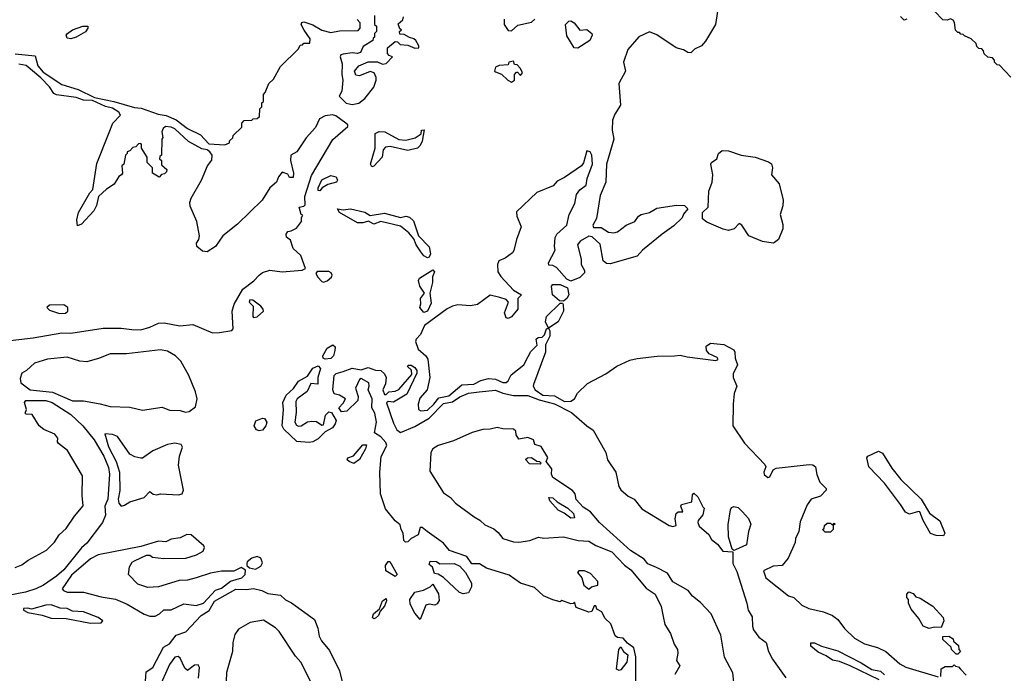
# Model space of a CAD drawing. Extents: x 2348354 to 2479840, y 460476 to 613653.
# Tile 87 of 256: x 2362499 to 2367995, y 540233 to 543882. Entities that reach past the tile are written whole.
import ezdxf

# ---------------------------------------------------------------- set-up
doc = ezdxf.new("R2010")
doc.units = 0

msp = doc.modelspace()

# ---------------------------------------------------------------- linework, layer by layer
at = {"layer": '0CON05XD'}
for points in [[(2366398.8, 543965), (2366383.3, 543855), (2366327.3, 543762.7), (2366305, 543736.7), (2366265, 543717.5), (2366245, 543697.5), (2366228.3, 543698.3), (2366205, 543713.3), (2366164.1, 543724.1), (2366055, 543796.7), (2366015, 543813.8), (2365955, 543786.7), (2365894.2, 543715), (2365868.8, 543645), (2365880, 543595), (2365843.3, 543525), (2365853.3, 543405), (2365820, 543355), (2365808.3, 543321.7), (2365805.8, 543265), (2365815.9, 543214.1), (2365774, 543075), (2365770, 542975), (2365738.8, 542901.2), (2365717.9, 542772.1), (2365697.5, 542735), (2365701.7, 542721.7), (2365745, 542721.2), (2365785, 542695.8), (2365815, 542691.4), (2365835, 542698), (2365883.3, 542735), (2365932.5, 542755), (2365953.3, 542785), (2365967.5, 542795), (2366015, 542805.8), (2366055, 542830), (2366165, 542846.7), (2366210, 542845), (2366227.5, 542825), (2366203.9, 542796.1), (2366196.7, 542775), (2366149.5, 542730.5), (2366084.2, 542685), (2365975.4, 542594.6), (2365945, 542562.5), (2365795, 542518.6), (2365775, 542520), (2365756.1, 542536.1), (2365738.3, 542628.3), (2365695, 542670), (2365675, 542673.3), (2365626.7, 542645), (2365613.3, 542625), (2365632.5, 542545), (2365632.5, 542515), (2365651.7, 542481.7), (2365651.7, 542468.3), (2365625, 542442.5), (2365575, 542422.5), (2365553.6, 542433.6), (2365495, 542497.5), (2365475, 542510), (2365451.7, 542511.7), (2365450, 542525), (2365487.5, 542595), (2365483.3, 542615), (2365487.5, 542665), (2365497.5, 542685), (2365553.8, 542735), (2365566.7, 542795), (2365597.5, 542855), (2365607.5, 542905), (2365625, 542932.5), (2365661.7, 542958.3), (2365666.7, 542995), (2365696.7, 543075), (2365693.3, 543125), (2365682.5, 543145), (2365665, 543150), (2365646.9, 543083.1), (2365634.5, 543065.5), (2365540, 543000), (2365499.5, 542980.5), (2365475.8, 542954.2), (2365385, 542917.5), (2365271.7, 542808.3), (2365273.8, 542785), (2365298, 542725), (2365271.2, 542655), (2365257, 542593), (2365249.3, 542580.7), (2365208.8, 542551.2), (2365174.2, 542535.8), (2365166.7, 542515), (2365167.5, 542475), (2365185, 542447.5), (2365255, 542372.5), (2365300, 542345), (2365280, 542325), (2365278.8, 542265), (2365245, 542223.3), (2365225, 542213.3), (2365215, 542216.7), (2365206, 542245), (2365226.7, 542305), (2365215, 542318.8), (2365178.3, 542331.7), (2365125, 542344), (2365055, 542292), (2365015, 542284), (2364945, 542289.4), (2364915, 542283.1), (2364885, 542268.1), (2364758, 542175), (2364735.7, 542124.3), (2364711.7, 542098.3), (2364708.8, 542085), (2364722.4, 542042.4), (2364765.4, 542005.4), (2364777, 541987), (2364788.8, 541885), (2364773.9, 541816.1), (2364731.7, 541768.3), (2364724, 541735), (2364725.5, 541705.5), (2364738, 541698), (2364775, 541702.4), (2364811.1, 541735), (2364838.8, 541771.2), (2364895, 541781.9), (2364967.3, 541842.7), (2365033.4, 541846.6), (2365072.3, 541867.7), (2365115, 541878.2), (2365155, 541875.6), (2365195, 541855.8), (2365215, 541856.2), (2365226.2, 541865), (2365241.7, 541898.3), (2365313.3, 541955), (2365337.7, 542002.3), (2365351.2, 542028.8), (2365386.7, 542065), (2365381.7, 542098.3), (2365393, 542107), (2365415, 542110), (2365428.3, 542121.7), (2365440, 542155), (2365450, 542160), (2365433.8, 542195), (2365438.8, 542225), (2365515, 542300), (2365528.3, 542298.3), (2365531.7, 542291.7), (2365533.8, 542255), (2365504.2, 542195), (2365450, 542160), (2365457.5, 542145), (2365457.5, 542115), (2365433.6, 542066.4), (2365433.8, 542025), (2365367.1, 541845), (2365365.8, 541835), (2365377.1, 541815), (2365418.9, 541785), (2365485, 541782.3), (2365540.3, 541750.3), (2365575, 541751.7), (2365596.4, 541765), (2365612.7, 541797.3), (2365668.5, 541851.5), (2365771.1, 541905), (2365832.3, 541947.7), (2365905, 541980.2), (2365945, 541991), (2366056.6, 542003.4), (2366154.7, 542005.3), (2366185, 542009.2), (2366225, 541998.7), (2366385, 541978.8), (2366397.5, 541985), (2366392.5, 541995), (2366346.8, 542016.8), (2366332.5, 542035), (2366331.2, 542058.8), (2366355, 542076.7), (2366428.3, 542068.3), (2366485, 542038), (2366491.4, 542025), (2366492.1, 541992.1), (2366506.2, 541955), (2366480.6, 541905), (2366482.1, 541885), (2366502.5, 541835), (2366487.2, 541795), (2366480.6, 541735), (2366479.6, 541615), (2366545, 541517.8), (2366657.9, 541397.9), (2366663.1, 541385), (2366652.9, 541355), (2366655, 541341.9), (2366675, 541326), (2366685, 541328.8), (2366705, 541368.8), (2366721.4, 541378.6), (2366905, 541399.2), (2366925, 541396.9), (2366940.8, 541385), (2366948.3, 541341.7), (2366965, 541300), (2367000, 541265), (2367000, 541255), (2366968.3, 541221.7), (2366917.5, 541205), (2366895, 541172.5), (2366855, 541077.5), (2366847.5, 541025), (2366830, 540985), (2366827, 540963), (2366788.8, 540875), (2366754.6, 540835.4), (2366705, 540830.4), (2366650, 540805), (2366664, 540765), (2366790, 540665), (2366820, 540655), (2366865, 540612.5), (2366903.6, 540593.6), (2366985, 540576.7), (2367036.1, 540556.1), (2367065, 540532.5), (2367102.3, 540482.3), (2367159.3, 540429.3), (2367215, 540396.7), (2367286.4, 540376.4), (2367333.6, 540353.6), (2367412, 540285), (2367445, 540267.1), (2367625, 540212.5)], [(2368031.7, 543561.7), (2367968.3, 543628.3), (2367955, 543630), (2367940, 543645), (2367940, 543655), (2367928.3, 543668.3), (2367901.7, 543671.7), (2367881.7, 543691.7), (2367878.3, 543708.3), (2367868.3, 543718.3), (2367851.7, 543721.7), (2367841.7, 543731.7), (2367838.3, 543748.3), (2367810, 543775), (2367771.7, 543791.7), (2367765, 543800), (2367751.7, 543801.7), (2367745, 543810), (2367735, 543810), (2367723, 543823), (2367717, 543867), (2367708.3, 543878.3), (2367695, 543887.5), (2367675, 543880), (2367651.7, 543881.7), (2367605, 543930)], [(2362475, 543691.4), (2362585, 543680), (2362600.6, 543625), (2362629.7, 543589.7), (2362735, 543520), (2362825, 543491.2), (2362917.3, 543447.3), (2363025.5, 543425.5), (2363140.9, 543390.9), (2363177.5, 543387.5), (2363272.5, 543355), (2363317.5, 543347.5), (2363372.8, 543322.8), (2363436.7, 543275), (2363508.1, 543238.1), (2363555, 543189.2), (2363645, 543182.5), (2363670, 543195), (2363670, 543205), (2363688.3, 543221.7), (2363690, 543235), (2363738.3, 543281.7), (2363740, 543305), (2363751.7, 543318.3), (2363795, 543320), (2363801.7, 543328.3), (2363825, 543330), (2363838.3, 543341.7), (2363840, 543385), (2363850, 543395), (2363851.7, 543418.3), (2363860, 543425), (2363860, 543465), (2363870, 543475), (2363890, 543525), (2363915, 543550), (2363955, 543620), (2364055, 543720), (2364065, 543740), (2364078.3, 543741.7), (2364085, 543750), (2364118.3, 543751.7), (2364120, 543775), (2364086.7, 543823.3), (2364071.2, 543855), (2364073.6, 543866.4), (2364085, 543870), (2364135, 543853.8), (2364185, 543822.5), (2364235, 543810), (2364285, 543820), (2364388.3, 543821.7), (2364400, 543835), (2364400, 543865), (2364383, 543883)], [(2364480, 543905), (2364480, 543855), (2364490, 543845), (2364490, 543815), (2364480, 543805), (2364480, 543785), (2364471.7, 543778.3), (2364470, 543765), (2364417, 543733), (2364400.7, 543699.3), (2364385, 543693.3), (2364355, 543696.7), (2364305, 543690), (2364292.5, 543685), (2364287.5, 543675), (2364300, 543635), (2364297.5, 543575), (2364302.5, 543545), (2364296.4, 543483.6), (2364283.3, 543455), (2364322, 543415), (2364355, 543407.5), (2364392.5, 543415), (2364425, 543442.5), (2364475.7, 543504.3), (2364488.8, 543545), (2364489.3, 543559.3), (2364477.5, 543585), (2364455, 543592.5), (2364395, 543567.5), (2364375, 543572.5), (2364367.5, 543595), (2364392.5, 543625), (2364445, 543646.7), (2364496.1, 543646.1), (2364525, 543633.3), (2364545, 543637.5), (2364580, 543675), (2364561.7, 543681.7), (2364553, 543693), (2364552.5, 543725), (2364595, 543760), (2364608.3, 543758.3), (2364623, 543743), (2364665, 543740), (2364705, 543723.3), (2364726.1, 543723.9), (2364727.5, 543735), (2364710, 543765), (2364700, 543775), (2364675, 543782.5), (2364645, 543800), (2364621.7, 543801.7), (2364620, 543815), (2364630, 543825), (2364621.7, 543831.7), (2364611.7, 543858.3), (2364638.3, 543881.7), (2364641.7, 543898.3)], [(2365202.5, 543885), (2365202.5, 543855), (2365225, 543821.2), (2365245, 543820), (2365279.3, 543850.7), (2365355, 543867.5), (2365374.2, 543885)], [(2365615, 543722), (2365593.3, 543725), (2365552.5, 543792.5), (2365546.2, 543855), (2365565, 543873.8), (2365575, 543876.2), (2365593.3, 543865), (2365625, 543822.5), (2365665, 543828), (2365692, 543805), (2365694, 543795), (2365681.2, 543765), (2365615, 543722)], [(2367450, 543885), (2367435, 543880), (2367415, 543900)], [(2362785, 543775.7), (2362765, 543778.8), (2362758.8, 543795), (2362766.2, 543805), (2362795, 543824.3), (2362852.5, 543845), (2362880, 543845), (2362880, 543835), (2362866.2, 543813.8), (2362815, 543783.8), (2362785, 543775.7)], [(2362415, 542087.1), (2362575, 542106.2), (2362735, 542133.6), (2362785, 542131.1), (2362965, 542158.8), (2363065, 542160), (2363125, 542152.7), (2363175, 542150), (2363225, 542164.4), (2363275, 542187.5), (2363305, 542189.2), (2363392.4, 542172.4), (2363465, 542179.4), (2363575, 542134.4), (2363615, 542134.5), (2363683.8, 542146.2), (2363690, 542155), (2363685.7, 542255), (2363697.3, 542292.7), (2363745, 542376.7), (2363805.7, 542424.3), (2363835, 542455.8), (2363855, 542470), (2363895, 542484.3), (2363965, 542474.2), (2364075.7, 542484.3), (2364095, 542492.5), (2364068, 542565), (2364025.8, 542605), (2364010.7, 542650.7), (2363988.3, 542668.3), (2363987.5, 542685), (2363995, 542700), (2364015, 542702.5), (2364045, 542717.5), (2364072.5, 542755), (2364072.5, 542777.5), (2364080, 542790), (2364070, 542795), (2364060, 542835), (2364085, 542840), (2364091.7, 542848.3), (2364090, 542895), (2364127.8, 543012.2), (2364247, 543213), (2364330, 543285), (2364330, 543295), (2364320, 543305), (2364263.8, 543345), (2364245, 543350), (2364204.4, 543345.6), (2364172.3, 543327.7), (2364150.5, 543279.5), (2364097.7, 543222.3), (2364046.2, 543145), (2364013.3, 543125), (2364010, 543095), (2364027.5, 543025), (2364025, 543000), (2364005, 543000), (2363995, 543020), (2363965, 543030), (2363943.3, 543005), (2363932.5, 542975), (2363895, 542943.8), (2363852, 542875), (2363715, 542740), (2363632.5, 542675), (2363592.5, 542615), (2363545, 542586.7), (2363519.3, 542589.3), (2363487.5, 542615), (2363486.7, 542635), (2363500, 542655), (2363503.8, 542675), (2363487.5, 542755), (2363450.8, 542840.8), (2363449.3, 542860.7), (2363456.7, 542885), (2363513.6, 542986.4), (2363547.5, 543065), (2363571.7, 543098.3), (2363573.3, 543125), (2363561.2, 543145), (2363545.7, 543155.7), (2363515, 543161.2), (2363441.7, 543201.7), (2363365, 543272), (2363345, 543282), (2363313.9, 543286.1), (2363300, 543275), (2363292.5, 543255), (2363297.5, 543225), (2363292.5, 543215), (2363290, 543125), (2363281.7, 543118.3), (2363280, 543105), (2363290, 543095), (2363291.7, 543071.7), (2363320, 543045), (2363318.3, 543031.7), (2363308.3, 543021.7), (2363291.7, 543018.3), (2363277.5, 543002.5), (2363240, 543025), (2363240, 543055), (2363210, 543085), (2363210, 543115), (2363180, 543165), (2363180, 543185), (2363175, 543190), (2363161.7, 543188.3), (2363148.3, 543171.7), (2363131.7, 543168.3), (2363115, 543150), (2363100, 543145), (2363100, 543135), (2363090, 543125), (2363080, 543075), (2363070, 543065), (2363072.5, 543025), (2363067.5, 543015), (2363053.3, 543006.7), (2363026.4, 542963.6), (2362983.6, 542936.4), (2362940, 542895), (2362927.5, 542845), (2362912.5, 542815), (2362845, 542740), (2362821.7, 542731.7), (2362817.5, 542765), (2362827.5, 542805), (2362890, 542915), (2362907, 542933), (2362930.7, 543079.3), (2362998.3, 543251.7), (2363020, 543305), (2363061.7, 543348.3), (2363052.5, 543365), (2363017.6, 543387.6), (2362977.9, 543397.9), (2362905, 543431.2), (2362855, 543432.9), (2362815, 543447.5), (2362705, 543462.5), (2362689.3, 543469.3), (2362665, 543506.7), (2362617.6, 543557.6), (2362535, 543625.8), (2362495, 543633.3)], [(2365245, 543533.3), (2365260, 543545), (2365260, 543575), (2365271.7, 543588.3), (2365278.3, 543588.3), (2365295, 543570), (2365306.2, 543585), (2365295, 543610), (2365275, 543630), (2365261.7, 543631.7), (2365255, 543650), (2365230, 543645), (2365225, 543630), (2365175, 543626.7), (2365154, 543616), (2365150, 543595), (2365155, 543590), (2365188.3, 543578.3), (2365223.3, 543545), (2365245, 543533.3)], [(2364465, 543060), (2364458, 543075), (2364483.1, 543165), (2364483.8, 543246.2), (2364505, 543257.1), (2364536.4, 543256.4), (2364615, 543212.2), (2364655, 543208.6), (2364707, 543223), (2364740, 543245), (2364742.5, 543265), (2364756.2, 543266.2), (2364745.8, 543204.2), (2364735, 543180), (2364718.8, 543165), (2364665, 543151.3), (2364566.1, 543173.9), (2364540.5, 543169.5), (2364528.8, 543155), (2364523.1, 543115), (2364475, 543063.3), (2364465, 543060)], [(2366705, 542634.8), (2366645, 542643.1), (2366569.2, 542675), (2366530, 542735), (2366515, 542744.2), (2366486.5, 542713.5), (2366455, 542704.8), (2366425, 542711.7), (2366335, 542751.3), (2366310.8, 542770.8), (2366310.6, 542805), (2366341.2, 542835), (2366345.5, 542924.5), (2366363.6, 542975), (2366367.1, 543015), (2366356, 543075), (2366360, 543085), (2366390, 543105), (2366398.8, 543135), (2366419.1, 543150.9), (2366455, 543150), (2366525.4, 543125.4), (2366603.4, 543113.4), (2366678.7, 543088.7), (2366695, 543076.2), (2366700, 543055), (2366695.8, 543015), (2366738.5, 542965), (2366759.7, 542875), (2366757.6, 542842.4), (2366742.9, 542795), (2366758.5, 542738.5), (2366758.7, 542715), (2366734.3, 542655), (2366712.5, 542637.5), (2366705, 542634.8)], [(2364175, 542926.2), (2364165, 542927.5), (2364165, 542942.5), (2364185, 542986.9), (2364235, 543011.1), (2364265.6, 543005), (2364273.5, 542985), (2364267.5, 542975), (2364218.5, 542961.5), (2364187.4, 542942.6), (2364175, 542926.2)], [(2364775, 542551.9), (2364755, 542564.3), (2364737.8, 542585), (2364711.5, 542625), (2364698.5, 542658.5), (2364671.2, 542691.2), (2364625, 542729.1), (2364515, 542754.4), (2364475, 542740.6), (2364446.8, 542756.8), (2364415, 542746.8), (2364385, 542747.8), (2364284.2, 542805), (2364273.3, 542825), (2364305, 542820.5), (2364345, 542825.3), (2364425, 542807.3), (2364455, 542789.2), (2364535, 542802.5), (2364625, 542776.7), (2364655, 542784.5), (2364675, 542780), (2364698.1, 542758.1), (2364725.3, 542675.3), (2364785, 542614), (2364791.5, 542575), (2364785, 542556), (2364775, 542551.9)], [(2364755, 542247.9), (2364732.9, 542275), (2364738.8, 542295), (2364736, 542325), (2364758.8, 542355), (2364733.3, 542395), (2364725.6, 542425), (2364731.5, 542438.5), (2364805, 542485.7), (2364813.8, 542475), (2364803.3, 542446.7), (2364803.8, 542415), (2364788.8, 542355), (2364795, 542300), (2364775, 542253.9), (2364755, 542247.9)], [(2364195, 542416.7), (2364215, 542423.8), (2364238.8, 542445), (2364243.8, 542455), (2364238.6, 542468.6), (2364225, 542475.7), (2364195, 542476.9), (2364163.6, 542476.4), (2364155, 542470), (2364152.5, 542465), (2364163.8, 542445), (2364185, 542420), (2364195, 542416.7)], [(2365535, 542310), (2365511.7, 542311.7), (2365472.5, 542345), (2365467.5, 542395), (2365475, 542402.5), (2365515, 542403.3), (2365557.5, 542385), (2365563.8, 542345), (2365553.9, 542326.1), (2365535, 542310)], [(2363805, 542220), (2363825, 542223.3), (2363860, 542255), (2363857.5, 542265), (2363845, 542282.5), (2363800, 542315), (2363783, 542317), (2363780, 542305), (2363803, 542283), (2363800, 542225), (2363805, 542220)], [(2362720.7, 542240.7), (2362755, 542242.5), (2362767.5, 542255), (2362767.5, 542275), (2362745, 542290), (2362665, 542287.5), (2362650, 542275), (2362665, 542260), (2362720.7, 542240.7)], [(2364205, 541985.7), (2364192.8, 541992.8), (2364190.4, 542005), (2364215, 542047.1), (2364246.4, 542066.4), (2364260.8, 542055), (2364258.6, 542035), (2364251.2, 542005), (2364235, 541990), (2364205, 541985.7)], [(2363425, 541690.8), (2363445, 541694.2), (2363480.5, 541719.5), (2363490.8, 541765), (2363480.8, 541805), (2363442.9, 541895), (2363398, 541975), (2363369.2, 542005), (2363325, 542030.6), (2363285, 542038.9), (2363095, 542016.7), (2363004.4, 542015.6), (2362945, 541991.4), (2362875, 541972.5), (2362835, 541976), (2362765, 541998), (2362655, 541986.2), (2362582.5, 541965), (2362536.8, 541923.2), (2362511.1, 541908.9), (2362501.3, 541878.7), (2362505.4, 541855), (2362557.5, 541815), (2362682.4, 541802.4), (2362795, 541754.2), (2362855, 541753.3), (2362947.9, 541737.9), (2363005, 541722.5), (2363115, 541719.2), (2363185, 541701.2), (2363295, 541718), (2363335, 541701.2), (2363395, 541700), (2363425, 541690.8)], [(2364115, 541520.8), (2364046, 541526), (2363973.3, 541595), (2363964.4, 541615), (2363972.1, 541705), (2363968.5, 541745), (2363986.7, 541785), (2364026.8, 541823.3), (2364055, 541864.5), (2364105, 541891.2), (2364135, 541935.8), (2364165, 541948.6), (2364178.6, 541935), (2364164.2, 541885), (2364163.3, 541846.7), (2364125, 541850), (2364103.6, 541806.4), (2364048.6, 541765), (2364039.8, 541750.2), (2364041.7, 541688.3), (2364035.6, 541635), (2364045, 541618), (2364055, 541612.9), (2364070, 541615), (2364105, 541637.5), (2364129.1, 541640.9), (2364155, 541639.2), (2364185, 541618.8), (2364195, 541620), (2364206.1, 541673.9), (2364225, 541693.3), (2364239.2, 541689.2), (2364265.4, 541645), (2364260.7, 541625), (2364245, 541603.5), (2364205, 541580.8), (2364165, 541541.8), (2364135, 541524.6), (2364115, 541520.8)], [(2365938, 540145), (2365938.6, 540325), (2365926.2, 540375), (2365890.7, 540400.7), (2365868.3, 540428.3), (2365835, 540432.5), (2365822.3, 540442.3), (2365798.6, 540508.6), (2365765, 540540), (2365747.5, 540575), (2365720.7, 540590.7), (2365715, 540610), (2365705, 540610), (2365693, 540577), (2365675, 540573.3), (2365605, 540600), (2365595, 540630), (2365588.3, 540621.7), (2365575, 540620), (2365525, 540640), (2365515, 540632.5), (2365475, 540643.3), (2365422.5, 540665), (2365372.3, 540712.3), (2365295, 540736.5), (2365230.8, 540780.8), (2365105, 540818.9), (2365065, 540844), (2365023.4, 540843.4), (2364994.4, 540885), (2364898, 540918), (2364865, 540958.5), (2364773.8, 541025), (2364745, 541047.1), (2364735, 541046.2), (2364723.9, 541006.1), (2364684, 540986), (2364665, 540966.7), (2364652.5, 540965), (2364643.3, 540975), (2364640, 541015), (2364627.5, 541035), (2364622.5, 541062.5), (2364595, 541083.3), (2364541.5, 541151.5), (2364512.9, 541235), (2364508.5, 541355), (2364517.7, 541442.3), (2364548.2, 541505), (2364541.9, 541521.9), (2364515, 541552), (2364480, 541575), (2364490, 541635), (2364481.4, 541685), (2364465.6, 541715), (2364465.7, 541765), (2364443.8, 541815), (2364450, 541835), (2364447.5, 541855), (2364405, 541878.8), (2364395, 541873.8), (2364374.4, 541824.4), (2364388.8, 541778.8), (2364386.2, 541755), (2364325, 541695.4), (2364295, 541691.9), (2364280, 541715), (2364305, 541740), (2364318, 541765), (2364285, 541786.2), (2364253.9, 541793.9), (2364246.2, 541815), (2364254.3, 541895.7), (2364265, 541905.8), (2364305, 541916.9), (2364355, 541936.9), (2364405, 541926.2), (2364445, 541940), (2364485, 541925.6), (2364515, 541923.6), (2364535.3, 541905.3), (2364544.6, 541885), (2364541.2, 541848.8), (2364526.7, 541815), (2364535, 541790), (2364545, 541790), (2364560, 541805), (2364595, 541808.6), (2364615, 541817.5), (2364688.8, 541901.2), (2364686.2, 541925), (2364663.8, 541945), (2364666.7, 541953.3), (2364685, 541952.5), (2364705, 541940), (2364715, 541922.5), (2364715, 541907.5), (2364659.4, 541790.6), (2364585, 541745.8), (2364555, 541750), (2364547, 541743), (2364585, 541628.8), (2364605, 541591.2), (2364625, 541576.7), (2364705, 541611.1), (2364785, 541657.4), (2364865, 541738.1), (2364915, 541747.7), (2364955, 541775.8), (2365005, 541796.6), (2365063.6, 541803.6), (2365155, 541814.1), (2365195, 541797.5), (2365255, 541783.1), (2365335.9, 541784.1), (2365399.3, 541759.3), (2365485, 541737.4), (2365579.5, 541689.5), (2365665, 541613.8), (2365700.5, 541590.5), (2365770, 541465), (2365780.8, 541425), (2365825.6, 541355.6), (2365843.8, 541275), (2365855, 541257.1), (2365895, 541222.3), (2365929.2, 541205), (2365971.5, 541151.5), (2366125, 541058.6), (2366145, 541052.9), (2366162.5, 541057.5), (2366157.5, 541095), (2366162.5, 541125), (2366175, 541133.3), (2366200, 541135), (2366190, 541165), (2366193.3, 541175), (2366250, 541190), (2366255, 541230), (2366261.7, 541238.3), (2366285, 541217.5), (2366311.7, 541161.7), (2366320, 541155), (2366311.7, 541118.3), (2366286.2, 541085), (2366283.9, 541073.9), (2366291.2, 541055), (2366345, 541008), (2366360.5, 540980.5), (2366393.2, 540953.2), (2366424.3, 540915), (2366480, 540910), (2366478.8, 540845), (2366501.1, 540801.1), (2366557.8, 540625), (2366565.3, 540585), (2366588, 540548), (2366588.4, 540495), (2366594.7, 540475), (2366624.3, 540434.3), (2366666.2, 540405), (2366679.1, 540355), (2366700.8, 540310.8), (2366775, 540207.5)], [(2362475, 540823.8), (2362511.2, 540838.8), (2362546.7, 540865), (2362649.2, 540920.8), (2362694.3, 540965.7), (2362718.8, 541005), (2362759.1, 541040.9), (2362805, 541110), (2362853, 541167), (2362847.5, 541225), (2362850, 541335), (2362765.7, 541475.7), (2362716.7, 541515), (2362710, 541525), (2362712.5, 541545), (2362695, 541567.5), (2362635, 541593.8), (2362607.5, 541615), (2362568.3, 541678.3), (2362535, 541680), (2362530, 541685), (2362537.5, 541705), (2362526.7, 541745), (2362534.2, 541755.8), (2362645, 541756), (2362681.2, 541745), (2362785, 541678.5), (2362851.1, 541615), (2362915, 541535.6), (2362968.5, 541445), (2362995, 541381.2), (2363000, 541345), (2362990.8, 541205), (2362973.8, 541166.2), (2362978.6, 541115), (2362960.8, 541075), (2362875, 540958.8), (2362845, 540934), (2362745, 540810.6), (2362705, 540775.8), (2362632.5, 540725), (2362588.8, 540705), (2362532.5, 540685), (2362425, 540664.5)], [(2363835, 541585.7), (2363821.1, 541591.1), (2363807.5, 541615), (2363817.1, 541642.9), (2363855, 541656.7), (2363865.8, 541655), (2363878.5, 541635), (2363873.1, 541615), (2363855, 541590.8), (2363835, 541585.7)], [(2366485.9, 540184.1), (2366479.2, 540235), (2366432, 540322), (2366412.1, 540445), (2366358.9, 540565), (2366298.6, 540628.6), (2366253.5, 540663.5), (2366229.6, 540695), (2366145, 540742.9), (2366115, 540791.6), (2366054.3, 540824.3), (2366005, 540844.5), (2365985, 540869.6), (2365909.1, 540919.1), (2365735, 541073.8), (2365684.2, 541134.2), (2365645, 541160), (2365605, 541202.5), (2365598.8, 541235), (2365585, 541253.8), (2365475, 541326.7), (2365468, 541345), (2365468.8, 541375), (2365437.5, 541415), (2365447, 541437), (2365409.3, 541499.3), (2365375, 541510), (2365366.4, 541536.4), (2365335, 541550), (2365285, 541540), (2365270, 541565), (2365267.5, 541585), (2365255, 541596), (2365195, 541598), (2365165, 541605.7), (2365125, 541595.8), (2365085, 541594.2), (2365025, 541577.5), (2364920.3, 541529.7), (2364834.7, 541505.3), (2364806, 541485), (2364793.5, 541465), (2364788.3, 541361.7), (2364865, 541239.6), (2364903.1, 541215), (2364932.4, 541182.4), (2365035, 541105.5), (2365068.2, 541088.2), (2365095, 541062.5), (2365145, 541038.6), (2365169.2, 541019.2), (2365195, 540986), (2365255, 540967.3), (2365284.7, 540964.7), (2365346.6, 540973.4), (2365395, 540992.7), (2365425, 540987.8), (2365535, 540993.8), (2365616.2, 540973.8), (2365675, 540969.7), (2365715, 540945.3), (2365805, 540910), (2365875, 540837.3), (2365909.8, 540809.8), (2365995, 540707.3), (2366045.8, 540675), (2366079.6, 540605), (2366090.3, 540550.2), (2366099.5, 540505), (2366131.2, 540455), (2366152.4, 540395), (2366170.4, 540365), (2366173.3, 540345), (2366165.9, 540305), (2366184.2, 540275), (2366154.8, 540225.2)], [(2363065, 541166.2), (2363085, 541171.2), (2363115, 541190), (2363195, 541213.8), (2363225, 541247.5), (2363245, 541232.5), (2363265, 541228.8), (2363285, 541233.8), (2363385, 541230), (2363406.7, 541235), (2363414.2, 541255), (2363385.4, 541395), (2363391.5, 541445), (2363407.1, 541495), (2363399.7, 541509.7), (2363365, 541517.1), (2363325, 541509.2), (2363243.3, 541475), (2363185.7, 541434.3), (2363175, 541434), (2363141.2, 541441.2), (2363115, 541456.2), (2363044.5, 541554.5), (2363016.6, 541566.6), (2362975, 541570), (2362995, 541498), (2363038.4, 541415), (2363056.9, 541355), (2363057.6, 541252.4), (2363049.1, 541205), (2363053.2, 541183.2), (2363065, 541166.2)], [(2364365, 541404.2), (2364337.5, 541415), (2364327.5, 541425), (2364330, 541435), (2364363, 541447), (2364415, 541508.8), (2364435, 541507.5), (2364429.2, 541485), (2364395, 541426.7), (2364365, 541404.2)], [(2365405, 541400), (2365345, 541402.9), (2365323, 541427), (2365333.6, 541436.4), (2365355, 541436.7), (2365385, 541417.5), (2365400, 541415), (2365410, 541405), (2365405, 541400)], [(2367655, 541000), (2367615, 541001.2), (2367583, 541013), (2367541.2, 541085), (2367523.6, 541133.6), (2367515, 541136.2), (2367465, 541121.2), (2367442.3, 541132.3), (2367415.8, 541175.8), (2367325, 541293.3), (2367238.8, 541385), (2367226.7, 541435), (2367232.5, 541445), (2367293, 541473), (2367315, 541462.5), (2367367.7, 541377.7), (2367416.7, 541315), (2367530, 541205), (2367577.3, 541127.3), (2367635, 541083.3), (2367662.5, 541015), (2367655, 541000)], [(2365575, 541098.8), (2365537.6, 541127.6), (2365505, 541143.1), (2365458.8, 541195), (2365452.5, 541215), (2365475, 541212), (2365499.4, 541189.4), (2365558.8, 541155), (2365590, 541125), (2365595, 541100), (2365575, 541098.8)], [(2366485, 540917.5), (2366476.2, 540926.2), (2366455.8, 540995), (2366454.1, 541064.1), (2366466.2, 541145), (2366472.3, 541157.7), (2366485, 541163.3), (2366508.3, 541158.3), (2366532.5, 541135), (2366566.1, 541096.1), (2366580.8, 541065), (2366566.5, 541023.5), (2366555, 540950), (2366495, 540921.2), (2366485, 540917.5)], [(2367025, 541020), (2366995, 541020), (2366980, 541035), (2366988.3, 541041.7), (2366991.7, 541058.3), (2367005, 541070), (2367025, 541070), (2367035, 541060), (2367045, 541070), (2367050, 541065), (2367040, 541060), (2367040, 541035), (2367025, 541020)], [(2363255, 540552.5), (2363280, 540565), (2363303, 540587), (2363345, 540586.7), (2363415, 540620), (2363485, 540610.8), (2363525, 540623.5), (2363592.6, 540697.4), (2363625, 540707.9), (2363675, 540746.5), (2363740, 540765), (2363758.6, 540785), (2363758.8, 540808.8), (2363735, 540823.3), (2363695, 540803.8), (2363625, 540802), (2363565, 540792), (2363484.2, 540765.8), (2363435, 540753.1), (2363389.7, 540750.3), (2363275, 540716), (2363215, 540712), (2363159.5, 540729.5), (2363107.5, 540785), (2363113, 540827), (2363127, 540853), (2363139.3, 540860.7), (2363207, 540893), (2363225, 540892.5), (2363240.7, 540880.7), (2363304.2, 540874.2), (2363426.1, 540876.1), (2363485.8, 540894.2), (2363522.5, 540915), (2363530, 540935), (2363526.7, 540945), (2363456.7, 541005), (2363432.5, 541007.5), (2363395, 540988.8), (2363345, 540981.2), (2363315, 540966), (2363275, 540971.2), (2363175, 540940), (2362937.5, 540895), (2362895, 540872.5), (2362789.4, 540780.6), (2362736, 540705), (2362743.3, 540695), (2362765, 540685.7), (2362855, 540685.8), (2362955, 540659.2), (2363035, 540646), (2363098.3, 540618.3), (2363195, 540563.3), (2363225, 540552.5), (2363255, 540552.5)], [(2363815, 540814.4), (2363845, 540830), (2363855, 540850), (2363845, 540876), (2363825, 540885.7), (2363795, 540875.8), (2363768.8, 540855), (2363766.2, 540845), (2363766.7, 540835), (2363781.4, 540821.4), (2363815, 540814.4)], [(2364595, 540773.3), (2364542.9, 540805), (2364540.6, 540835), (2364555, 540856.2), (2364566, 540856), (2364606.7, 540785), (2364595, 540773.3)], [(2364975, 540676.7), (2364953.9, 540683.9), (2364865, 540766.7), (2364835, 540786.7), (2364815, 540790), (2364802.5, 540825), (2364785, 540840), (2364790.7, 540859.3), (2364825, 540857.5), (2364845, 540843.3), (2364925, 540846.2), (2364955, 540830), (2364986.7, 540795), (2365020, 540735), (2365020, 540715), (2365005, 540682.5), (2364975, 540676.7)], [(2365675, 540702.5), (2365690, 540715), (2365726.1, 540723.9), (2365726.9, 540745), (2365685, 540790), (2365652.5, 540805), (2365620, 540805), (2365612.5, 540795), (2365636.2, 540765), (2365647.5, 540725), (2365675, 540702.5)], [(2364735, 540532.5), (2364705, 540567.5), (2364679.5, 540619.5), (2364676.2, 540645), (2364703.9, 540686.1), (2364753.9, 540696.1), (2364790, 540715), (2364805, 540730), (2364835.9, 540675.9), (2364840, 540640), (2364829.3, 540620.7), (2364816.7, 540613.3), (2364785, 540618.8), (2364766.7, 540613.3), (2364735, 540532.5)], [(2363201.7, 540188.3), (2363205, 540240), (2363242.5, 540265), (2363301.2, 540378.8), (2363335, 540396.7), (2363372.5, 540445), (2363425.7, 540465), (2363511.8, 540555), (2363556.8, 540583.2), (2363586.9, 540635), (2363705, 540702.7), (2363765, 540700.2), (2363805, 540705.9), (2363850.8, 540695), (2363885, 540678.3), (2363955, 540669.4), (2363983.4, 540643.4), (2364016.7, 540626.7), (2364145, 540532.5), (2364164, 540484), (2364170.6, 540440.6), (2364184.2, 540414.2), (2364229.1, 540359.1), (2364283.8, 540246.2), (2364299.3, 540185)], [(2367575, 540482.5), (2367542.5, 540495), (2367518.3, 540538.3), (2367475, 540590), (2367460, 540625), (2367460, 540645), (2367450, 540655), (2367450, 540675), (2367462.5, 540687.5), (2367485, 540677.5), (2367500, 540660), (2367525, 540652.5), (2367595, 540608), (2367653.6, 540543.6), (2367656.2, 540525), (2367642.5, 540487.5), (2367605, 540490), (2367575, 540482.5)], [(2362895, 540512.5), (2362955, 540513.8), (2362962.5, 540525), (2362937.5, 540545), (2362855, 540576), (2362795, 540580), (2362765, 540593.8), (2362725, 540596.7), (2362675, 540615.7), (2362645, 540613.8), (2362565, 540590), (2362545, 540596.7), (2362520, 540595), (2362520, 540585), (2362545, 540572.5), (2362625, 540557.5), (2362675, 540540), (2362758.3, 540538.3), (2362895, 540512.5)], [(2364475, 540537.5), (2364467.5, 540545), (2364474, 540565), (2364507, 540593), (2364525, 540636.7), (2364545, 540650), (2364546.7, 540636.7), (2364535, 540607.5), (2364511.2, 540578.8), (2364501.2, 540555), (2364485, 540540), (2364475, 540537.5)], [(2364124.4, 540185), (2364069.3, 540295), (2364038.5, 540328.5), (2363946.7, 540466.7), (2363926.6, 540486.6), (2363859.6, 540529.6), (2363785, 540515.5), (2363720.8, 540479.2), (2363700.7, 540449.3), (2363688.4, 540405), (2363686.9, 540355), (2363652.9, 540237.1), (2363650.7, 540135)], [(2367296.4, 540196.4), (2367133.8, 540275), (2367075, 540299.2), (2367035, 540306.2), (2367000.9, 540330.9), (2366955, 540351.4), (2366914, 540385), (2366915, 540402.5), (2366935, 540403.3), (2366974.2, 540384.2), (2367065, 540357.5), (2367195, 540291.5), (2367255, 540254.2), (2367303.3, 540245), (2367325, 540223.8)], [(2367735, 540340), (2367725, 540340), (2367700, 540365), (2367698.3, 540378.3), (2367651.7, 540421.7), (2367651.7, 540438.3), (2367685, 540440), (2367710, 540425), (2367711.7, 540411.7), (2367738.3, 540388.3), (2367740, 540365), (2367750, 540355), (2367735, 540340)], [(2365845, 540247.5), (2365830, 540255), (2365843.6, 540366.4), (2365855, 540380), (2365870, 540355), (2365892.5, 540335), (2365887.5, 540295), (2365855, 540252.5), (2365845, 540247.5)], [(2363497.8, 540205), (2363502.9, 540265), (2363495, 540279.2), (2363475, 540278.9), (2363435, 540247.5), (2363421.9, 540261.9), (2363395, 540316.7), (2363383.3, 540326.7), (2363365, 540322.5), (2363335, 540282.5), (2363273.8, 540145)], [(2367640, 540215), (2367643, 540257), (2367665, 540270), (2367705, 540270), (2367715, 540280), (2367721.7, 540271.7), (2367738.3, 540268.3), (2367750, 540255), (2367781.7, 540221.7)]]:
    msp.add_lwpolyline(points, dxfattribs=at)

doc.saveas('drawing.dxf')
